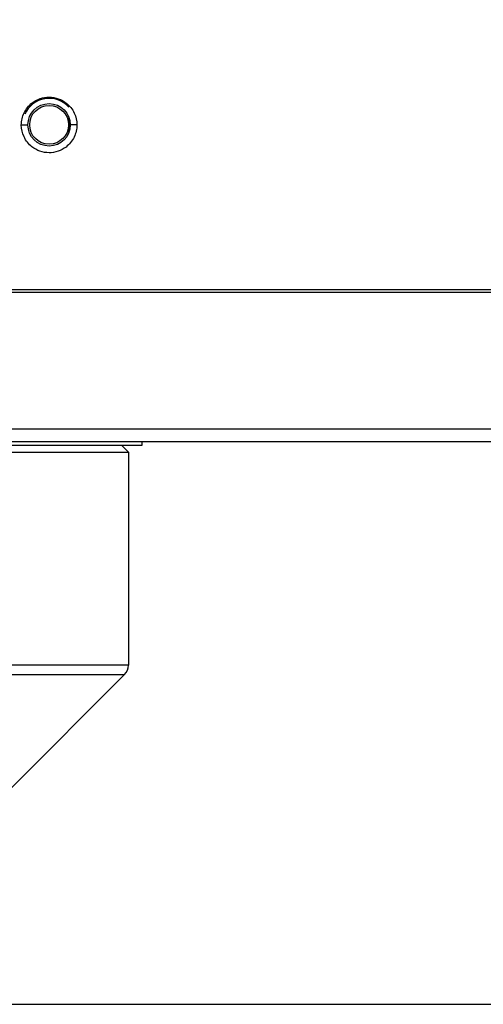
# Model space of a CAD drawing. Header units: millimetres. Extents: x 0 to 594, y 0 to 420.
# Tile 16 of 25: x 302 to 319, y 196 to 233. Entities that reach past the tile are written whole.
import ezdxf
from ezdxf.enums import TextEntityAlignment as Align

# ---------------------------------------------------------------- set-up
doc = ezdxf.new("R2010")
doc.units = ezdxf.units.MM
doc.header["$LTSCALE"] = 32.67
doc.layers.get('0').update_dxf_attribs({"linetype": 'CONTINUOUS'})
for name, color, linetype in [('00_COMPONENTS', 7, 'CONTINUOUS'), ('51__DRAFT_DIMS', 7, 'CONTINUOUS'), ('_15486', 7, 'CONTINUOUS')]:
    doc.layers.add(name, color=color, linetype=linetype)
doc.styles.get("Standard").update_dxf_attribs({"font": 'simfang.ttf'})
doc.dimstyles.new('DIMSTYLE_4', dxfattribs={"dimtxt": 3, "dimasz": 3, "dimexe": 2.5, "dimexo": 0.5, "dimgap": 0.75, "dimtad": 1, "dimdec": 1, "dimlfac": 2, "dimdsep": 46, "dimtxsty": 'STANDARD', "dimblk": '_FILLED', "dimblk1": '_FILLED', "dimblk2": '_FILLED', "dimcen": 0.09, "dimclrt": 3, "dimazin": 2, "dimtp": 0.5, "dimtm": 0.5, "dimtfac": 1, "dimtdec": 1, "dimtofl": 0, "dimtmove": 0, "dimatfit": 3, "dimldrblk": '_FILLED', "dimfxl": 1, "dimtolj": 1, "dimarcsym": 0})
doc.dimstyles.new('DIMSTYLE_6', dxfattribs={"dimtxt": 3, "dimasz": 3, "dimexe": 2.5, "dimexo": 0.5, "dimgap": 0.75, "dimtad": 1, "dimdec": 1, "dimlfac": 2, "dimdsep": 46, "dimtxsty": 'STANDARD', "dimblk": '_FILLED', "dimblk1": '_FILLED', "dimblk2": '_FILLED', "dimcen": 0.09, "dimclrt": 3, "dimazin": 2, "dimtp": 0.3, "dimtm": 0.3, "dimtfac": 1, "dimtdec": 1, "dimtofl": 0, "dimtmove": 0, "dimatfit": 3, "dimldrblk": '_FILLED', "dimfxl": 1, "dimtolj": 1, "dimarcsym": 0})

# ---------------------------------------------------------------- blocks, each defined once
blk = doc.blocks.new('_FILLED')
at = {"color": 0, "linetype": 'ByBlock'}
blk.add_solid([(0, 0), (-1, 0.167), (-1, -0.167)], dxfattribs=at)
blk = doc.blocks.new('*D4')
at = {"layer": '51__DRAFT_DIMS', "color": 4}
for p, q in [((321.208, 282.796), (476.422, 282.796)), ((473.922, 282.796), (473.922, 239.478)), ((473.922, 196.161), (473.922, 239.478)), ((300.733, 196.161), (476.422, 196.161))]:
    blk.add_line(p, q, dxfattribs=at)
at = {"layer": '51__DRAFT_DIMS', "color": 4, "xscale": 3, "yscale": 3, "zscale": 3}
for p, rotation in [((473.922, 282.796), 90), ((473.922, 196.161), 270)]:
    blk.add_blockref('_FILLED', p, dxfattribs=dict(at, rotation=rotation))
at = {"layer": '51__DRAFT_DIMS', "color": 3}
blk.add_text('173.3', height=3, rotation=90, dxfattribs=at).set_placement((473.172, 239.478), align=Align.CENTER)
blk = doc.blocks.new('*D10')
at = {"layer": '51__DRAFT_DIMS', "color": 4}
for p, q in [((428.708, 251.296), (465.471, 251.296)), ((462.971, 251.296), (462.971, 223.728)), ((462.971, 196.161), (462.971, 223.728)), ((300.733, 196.161), (465.471, 196.161))]:
    blk.add_line(p, q, dxfattribs=at)
at = {"layer": '51__DRAFT_DIMS', "color": 4, "xscale": 3, "yscale": 3, "zscale": 3}
for p, rotation in [((462.971, 251.296), 90), ((462.971, 196.161), 270)]:
    blk.add_blockref('_FILLED', p, dxfattribs=dict(at, rotation=rotation))
at = {"layer": '51__DRAFT_DIMS', "color": 3}
blk.add_text('110.3', height=3, rotation=90, dxfattribs=at).set_placement((462.221, 223.728), align=Align.CENTER)

msp = doc.modelspace()

# ---------------------------------------------------------------- linework, layer by layer
at = {"layer": '00_COMPONENTS', "color": 7}
for p, q in [((303.4498, 229.6691), (303.4498, 229.0722)), ((303.492, 229.5208), (303.4498, 229.5208)), ((420.6367, 223.0458), (152.7788, 223.0458)), ((136.7078, 217.8958), (436.7078, 217.8958)), ((325.1078, 217.3958), (248.3078, 217.3958)), ((306.2078, 217.2608), (267.2078, 217.2608)), ((306.2078, 217.3958), (306.2078, 217.2608))]:
    msp.add_line(p, q, dxfattribs=at)
at = {"layer": '00_COMPONENTS', "color": 4}
for p, q in [((301.6578, 229.3664), (301.9078, 229.3708)), ((303.7578, 229.3664), (303.5078, 229.3708)), ((420.6367, 223.1441), (152.7788, 223.1441))]:
    msp.add_line(p, q, dxfattribs=at)
at = {"layer": '00_COMPONENTS', "color": 7}
for radius in [0.8, 0.735]:
    msp.add_circle((302.7078, 229.3708), radius, dxfattribs=at)
msp.add_arc((302.7078, 229.3708), 1, 42.09465, 156.3212, dxfattribs=at)
for points, knots in [([(301.6578, 229.3664), (301.6578, 229.5228), (301.7311, 229.8441), (301.9396, 230.1005), (302.0672, 230.1988)], [0, 0, 0, 0, 0.4925827, 1, 1, 1, 1]), ([(302.0672, 230.1988), (302.2468, 230.3374), (302.7127, 230.4978), (303.1767, 230.3328), (303.3555, 230.1928)], [0, 0, 0, 0, 0.4997216, 1, 1, 1, 1]), ([(303.3555, 230.1928), (303.4824, 230.0936), (303.6868, 229.8377), (303.7578, 229.5198), (303.7578, 229.3664)], [0, 0, 0, 0, 0.5122742, 1, 1, 1, 1]), ([(302.06, 228.5401), (301.9332, 228.6393), (301.7288, 228.8952), (301.6578, 229.2131), (301.6578, 229.3664)], [0, 0, 0, 0, 0.5122742, 1, 1, 1, 1]), ([(303.7578, 229.3664), (303.7578, 229.2101), (303.6844, 228.8888), (303.4759, 228.6324), (303.3484, 228.5341)], [0, 0, 0, 0, 0.4925827, 1, 1, 1, 1]), ([(303.3484, 228.5341), (303.1687, 228.3955), (302.7028, 228.2351), (302.2388, 228.4001), (302.06, 228.5401)], [0, 0, 0, 0, 0.4997216, 1, 1, 1, 1])]:
    msp.add_open_spline(points, degree=3, knots=knots, dxfattribs=at)
at = {"layer": '_15486', "color": 7}
for p, q in [((305.7078, 217.0108), (305.4578, 217.2608)), ((267.7078, 217.0108), (305.7078, 217.0108)), ((305.7078, 217.0108), (305.7078, 208.9679)), ((305.5613, 208.6144), (301.281, 204.334))]:
    msp.add_line(p, q, dxfattribs=at)
at = {"layer": '_15486', "color": 4}
for p, q in [((305.7078, 208.9679), (267.7078, 208.9679)), ((267.8542, 208.6144), (305.5613, 208.6144))]:
    msp.add_line(p, q, dxfattribs=at)
at = {"layer": '_15486', "color": 7}
msp.add_arc((305.2078, 208.9679), 0.5, 315, 360, dxfattribs=at)

# ---------------------------------------------------------------- dimensions: what is measured, and where the dimension line sits
at = {"layer": '51__DRAFT_DIMS', "color": 4}
for base, p1, dimstyle, picture, middle in [((473.9222, 196.1608), (320.7078, 282.7958), 'DIMSTYLE_4', '*D4', (473.9222, 239.5545)), ((462.9706, 196.1608), (428.2078, 251.2958), 'DIMSTYLE_6', '*D10', (462.9706, 223.8045))]:
    dim = msp.add_linear_dim(base=base, p1=p1, p2=(300.2328, 196.1608), angle=270, dimstyle=dimstyle, dxfattribs=at)
    dim.commit()
    dim.dimension.update_dxf_attribs({"geometry": picture, "text_midpoint": middle, "dimtype": 160})

doc.saveas('drawing.dxf')
